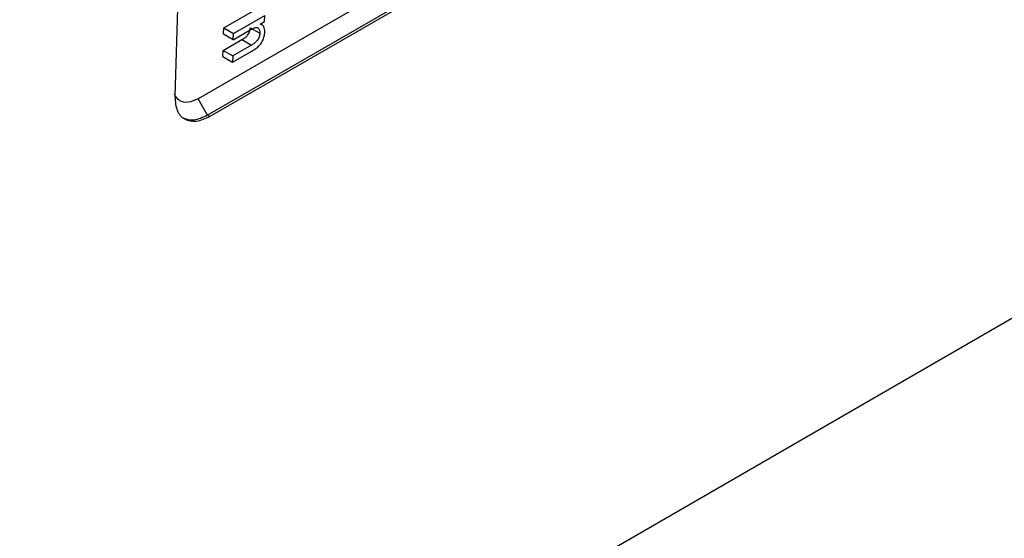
# Model space of a CAD drawing. Header units: millimetres. Extents: x -0.57 to 0.95, y -0.4 to 0.71.
# Tile 159 of 256: x 0.7614 to 0.8198, y -0.2933 to -0.2626. Entities that reach past the tile are written whole.
import ezdxf

# ---------------------------------------------------------------- set-up
doc = ezdxf.new("R2010")
doc.units = ezdxf.units.MM
doc.layers.add('FORMAT', color=7, linetype='Continuous')

msp = doc.modelspace()

# ---------------------------------------------------------------- linework, layer by layer
at = {"layer": 'FORMAT', "color": 7, "linetype": 'Continuous', "lineweight": 25}
for p, q in [((0.770639, -0.267143), (0.771971, -0.223846)), ((0.786141, -0.259098), (0.771999, -0.267263)), ((0.786697, -0.260084), (0.772555, -0.268248)), ((0.786828, -0.26016), (0.772686, -0.268324)), ((0.773517, -0.263072), (0.775375, -0.261999)), ((0.774083, -0.263398), (0.775941, -0.262326)), ((0.77593, -0.262696), (0.775941, -0.262326)), ((0.773506, -0.263442), (0.773517, -0.263072)), ((0.773517, -0.263072), (0.774083, -0.263398)), ((0.775086, -0.263059), (0.775652, -0.263385)), ((0.775671, -0.262845), (0.77593, -0.262696)), ((0.775754, -0.262879), (0.775683, -0.262838)), ((0.775834, -0.262925), (0.775807, -0.262909)), ((0.774072, -0.263768), (0.773506, -0.263442)), ((0.774072, -0.263768), (0.775068, -0.263193)), ((0.774072, -0.263768), (0.774083, -0.263398)), ((0.773476, -0.264403), (0.774585, -0.263763)), ((0.775151, -0.26409), (0.774042, -0.26473)), ((0.774585, -0.263763), (0.775151, -0.26409)), ((0.775168, -0.264443), (0.775473, -0.264249)), ((0.773465, -0.264773), (0.773476, -0.264403)), ((0.773465, -0.264773), (0.774031, -0.2651)), ((0.773476, -0.264403), (0.774042, -0.26473)), ((0.774031, -0.2651), (0.775168, -0.264443)), ((0.774042, -0.26473), (0.774031, -0.2651)), ((0.772555, -0.268248), (0.771999, -0.267263)), ((0.772686, -0.268324), (0.772555, -0.268248)), ((0.822096, -0.279197), (0.651359, -0.377762))]:
    msp.add_line(p, q, dxfattribs=at)
for points, knots in [([(0.774585, -0.263763), (0.774644, -0.263728), (0.774734, -0.263676), (0.774849, -0.263582), (0.774931, -0.263494), (0.774998, -0.263392), (0.775065, -0.263239), (0.775078, -0.263131), (0.775086, -0.263059)], [0, 0, 0, 0, 0.247603, 0.38127, 0.497128, 0.618367, 0.745988, 1, 1, 1, 1]), ([(0.775068, -0.263193), (0.77514, -0.263154), (0.775252, -0.263094), (0.775392, -0.263053), (0.775489, -0.263049), (0.775565, -0.263088), (0.775617, -0.263164), (0.775651, -0.263263), (0.775652, -0.263345), (0.775652, -0.263385)], [0, 0, 0, 0, 0.247416, 0.383209, 0.496513, 0.61668, 0.748248, 0.873888, 1, 1, 1, 1]), ([(0.775943, -0.263319), (0.775942, -0.263258), (0.77594, -0.263136), (0.77589, -0.262988), (0.7758, -0.262884), (0.775714, -0.262858), (0.775671, -0.262845)], [0, 0, 0, 0, 0.248682, 0.498215, 0.748203, 1, 1, 1, 1]), ([(0.775652, -0.263385), (0.775644, -0.263456), (0.775632, -0.263563), (0.775566, -0.263714), (0.7755, -0.263818), (0.775418, -0.263906), (0.775301, -0.264001), (0.775211, -0.264055), (0.775151, -0.26409)], [0, 0, 0, 0, 0.248703, 0.376354, 0.498363, 0.614381, 0.749288, 1, 1, 1, 1]), ([(0.775473, -0.264249), (0.775539, -0.264191), (0.775639, -0.264103), (0.775753, -0.263948), (0.775845, -0.263779), (0.775921, -0.263558), (0.775935, -0.263399), (0.775943, -0.263319)], [0, 0, 0, 0, 0.248496, 0.375639, 0.499308, 0.749315, 1, 1, 1, 1]), ([(0.771999, -0.267263), (0.771796, -0.267353), (0.771389, -0.267535), (0.770868, -0.267439), (0.77068, -0.267147), (0.770587, -0.267002)], [0, 0, 0, 0, 0.333355, 0.666728, 1, 1, 1, 1]), ([(0.772686, -0.268324), (0.772409, -0.268448), (0.771856, -0.268696), (0.771172, -0.268545), (0.770706, -0.268034), (0.770661, -0.26744), (0.770639, -0.267143)], [0, 0, 0, 0, 0.249997, 0.499775, 0.749443, 1, 1, 1, 1]), ([(0.772555, -0.268248), (0.772275, -0.268377), (0.771714, -0.268635), (0.771285, -0.268482), (0.771071, -0.268406)], [0, 0, 0, 0, 0.499962, 1, 1, 1, 1])]:
    msp.add_open_spline(points, degree=3, knots=knots, dxfattribs=at)

doc.saveas('drawing.dxf')
